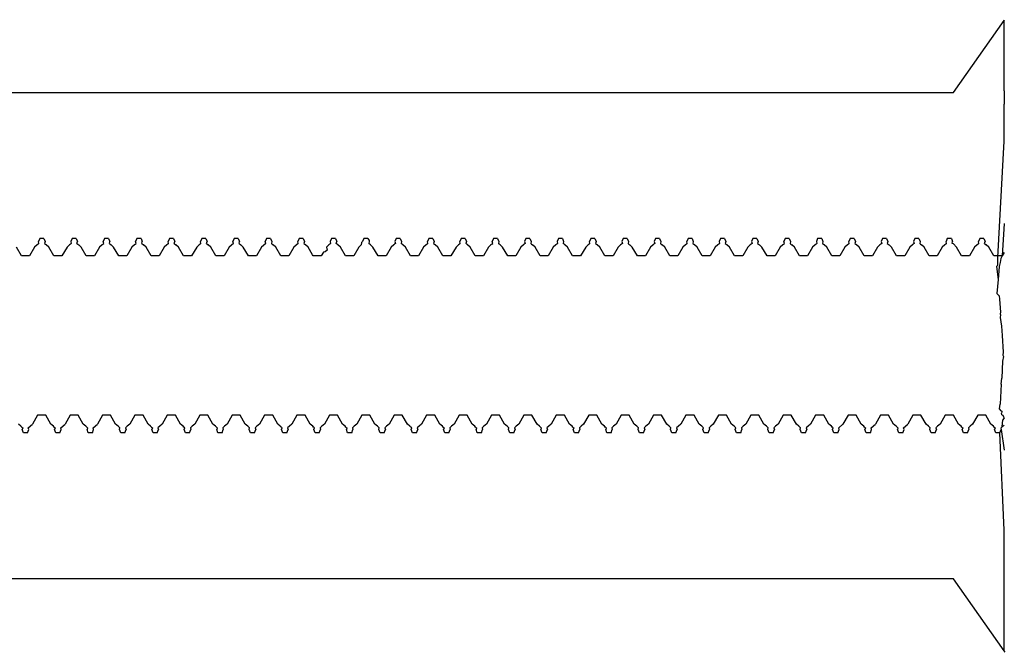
# Model space of a CAD drawing. Extents: x -795 to 1205, y -1287 to 1721.
# Tile 7 of 35: x 236 to 266, y -88 to -69. Entities that reach past the tile are written whole.
import ezdxf

# ---------------------------------------------------------------- set-up
doc = ezdxf.new("R2010")
doc.units = 0
doc.layers.get('0').update_dxf_attribs({"linetype": 'CONTINUOUS'})

msp = doc.modelspace()

# ---------------------------------------------------------------- linework, layer by layer
for p, q in [((264.355, -71.044), (265.917, -68.817)), ((265.917, -68.817), (265.933, -68.794)), ((265.917, -70.294), (265.917, -68.817)), ((265.917, -70.862), (265.917, -70.294)), ((205.167, -71.044), (264.355, -71.044)), ((265.917, -70.989), (265.917, -70.862)), ((265.917, -70.989), (265.917, -71.126)), ((265.917, -71.126), (265.917, -71.396)), ((265.917, -71.616), (265.917, -71.396)), ((265.917, -72.114), (265.917, -71.616)), ((265.917, -72.434), (265.917, -72.114)), ((265.729, -76.133), (265.917, -72.544)), ((265.917, -72.544), (265.917, -72.434)), ((265.917, -75.082), (265.854, -76.085)), ((236.167, -75.544), (236.127, -75.643)), ((236.292, -75.544), (236.167, -75.544)), ((236.292, -75.544), (236.331, -75.643)), ((237.167, -75.544), (237.127, -75.643)), ((237.292, -75.544), (237.167, -75.544)), ((237.292, -75.544), (237.331, -75.643)), ((238.167, -75.544), (238.127, -75.643)), ((238.292, -75.544), (238.167, -75.544)), ((238.292, -75.544), (238.331, -75.643)), ((239.167, -75.544), (239.127, -75.643)), ((239.292, -75.544), (239.167, -75.544)), ((239.292, -75.544), (239.331, -75.643)), ((240.167, -75.544), (240.127, -75.643)), ((240.292, -75.544), (240.167, -75.544)), ((240.292, -75.544), (240.331, -75.643)), ((241.167, -75.544), (241.127, -75.643)), ((241.292, -75.544), (241.167, -75.544)), ((241.292, -75.544), (241.331, -75.643)), ((242.167, -75.544), (242.127, -75.643)), ((242.292, -75.544), (242.167, -75.544)), ((242.292, -75.544), (242.331, -75.643)), ((243.167, -75.544), (243.127, -75.643)), ((243.292, -75.544), (243.167, -75.544)), ((243.292, -75.544), (243.331, -75.643)), ((244.167, -75.544), (244.127, -75.643)), ((244.292, -75.544), (244.167, -75.544)), ((244.292, -75.544), (244.331, -75.643)), ((245.167, -75.544), (245.127, -75.643)), ((245.292, -75.544), (245.167, -75.544)), ((245.292, -75.544), (245.331, -75.643)), ((246.167, -75.544), (246.127, -75.643)), ((246.292, -75.544), (246.167, -75.544)), ((246.292, -75.544), (246.331, -75.612)), ((246.331, -75.612), (246.331, -75.643)), ((247.167, -75.544), (247.127, -75.643)), ((247.292, -75.544), (247.167, -75.544)), ((247.292, -75.544), (247.331, -75.643)), ((248.167, -75.544), (248.127, -75.643)), ((248.292, -75.544), (248.167, -75.544)), ((248.292, -75.544), (248.331, -75.643)), ((249.167, -75.544), (249.127, -75.643)), ((249.292, -75.544), (249.167, -75.544)), ((249.292, -75.544), (249.331, -75.643)), ((250.167, -75.544), (250.127, -75.643)), ((250.292, -75.544), (250.167, -75.544)), ((250.292, -75.544), (250.331, -75.643)), ((251.167, -75.544), (251.127, -75.643)), ((251.292, -75.544), (251.167, -75.544)), ((251.292, -75.544), (251.331, -75.643)), ((252.167, -75.544), (252.127, -75.643)), ((252.292, -75.544), (252.167, -75.544)), ((252.292, -75.544), (252.331, -75.643)), ((253.167, -75.544), (253.127, -75.643)), ((253.292, -75.544), (253.167, -75.544)), ((253.292, -75.544), (253.331, -75.643)), ((254.167, -75.544), (254.127, -75.643)), ((254.292, -75.544), (254.167, -75.544)), ((254.292, -75.544), (254.331, -75.643)), ((255.167, -75.544), (255.127, -75.643)), ((255.292, -75.544), (255.167, -75.544)), ((255.292, -75.544), (255.331, -75.643)), ((256.167, -75.544), (256.127, -75.643)), ((256.292, -75.544), (256.167, -75.544)), ((256.292, -75.544), (256.331, -75.643)), ((257.167, -75.544), (257.127, -75.643)), ((257.292, -75.544), (257.167, -75.544)), ((257.292, -75.544), (257.331, -75.643)), ((258.167, -75.544), (258.127, -75.643)), ((258.292, -75.544), (258.167, -75.544)), ((258.292, -75.544), (258.331, -75.643)), ((259.167, -75.544), (259.127, -75.643)), ((259.292, -75.544), (259.167, -75.544)), ((259.292, -75.544), (259.331, -75.643)), ((260.167, -75.544), (260.127, -75.643)), ((260.292, -75.544), (260.167, -75.544)), ((260.292, -75.544), (260.331, -75.643)), ((261.167, -75.544), (261.127, -75.643)), ((261.292, -75.544), (261.167, -75.544)), ((261.292, -75.544), (261.331, -75.643)), ((262.167, -75.544), (262.127, -75.643)), ((262.292, -75.544), (262.167, -75.544)), ((262.292, -75.544), (262.331, -75.643)), ((263.167, -75.544), (263.127, -75.643)), ((263.292, -75.544), (263.167, -75.544)), ((263.292, -75.544), (263.331, -75.643)), ((264.167, -75.544), (264.127, -75.643)), ((264.292, -75.544), (264.167, -75.544)), ((264.292, -75.544), (264.331, -75.643)), ((265.167, -75.544), (265.127, -75.643)), ((265.292, -75.544), (265.167, -75.544)), ((265.292, -75.544), (265.331, -75.643)), ((235.604, -76.085), (235.448, -75.815)), ((236.01, -75.815), (235.854, -76.085)), ((236.089, -75.746), (236.01, -75.815)), ((236.116, -75.722), (236.089, -75.746)), ((236.116, -75.722), (236.142, -75.699)), ((236.142, -75.699), (236.127, -75.643)), ((236.331, -75.643), (236.316, -75.699)), ((236.316, -75.699), (236.342, -75.722)), ((236.342, -75.722), (236.369, -75.746)), ((236.448, -75.815), (236.369, -75.746)), ((236.604, -76.085), (236.448, -75.815)), ((237.01, -75.815), (236.854, -76.085)), ((237.089, -75.746), (237.01, -75.815)), ((237.116, -75.722), (237.089, -75.746)), ((237.142, -75.699), (237.116, -75.722)), ((237.127, -75.643), (237.142, -75.699)), ((237.316, -75.699), (237.331, -75.643)), ((237.316, -75.699), (237.369, -75.746)), ((237.448, -75.815), (237.369, -75.746)), ((237.604, -76.085), (237.448, -75.815)), ((238.01, -75.815), (237.854, -76.085)), ((238.089, -75.746), (238.01, -75.815)), ((238.116, -75.722), (238.089, -75.746)), ((238.116, -75.722), (238.142, -75.699)), ((238.142, -75.699), (238.127, -75.643)), ((238.316, -75.699), (238.331, -75.643)), ((238.316, -75.699), (238.369, -75.746)), ((238.448, -75.815), (238.369, -75.746)), ((238.604, -76.085), (238.448, -75.815)), ((239.01, -75.815), (238.854, -76.085)), ((239.089, -75.746), (239.01, -75.815)), ((239.116, -75.722), (239.089, -75.746)), ((239.116, -75.722), (239.142, -75.699)), ((239.142, -75.699), (239.127, -75.643)), ((239.316, -75.699), (239.331, -75.643)), ((239.316, -75.699), (239.369, -75.746)), ((239.448, -75.815), (239.369, -75.746)), ((239.604, -76.085), (239.448, -75.815)), ((240.01, -75.815), (239.854, -76.085)), ((240.089, -75.746), (240.01, -75.815)), ((240.116, -75.722), (240.089, -75.746)), ((240.116, -75.722), (240.142, -75.699)), ((240.142, -75.699), (240.127, -75.643)), ((240.316, -75.699), (240.331, -75.643)), ((240.316, -75.699), (240.369, -75.746)), ((240.448, -75.815), (240.369, -75.746)), ((240.604, -76.085), (240.448, -75.815)), ((241.01, -75.815), (240.854, -76.085)), ((241.089, -75.746), (241.01, -75.815)), ((241.116, -75.722), (241.089, -75.746)), ((241.116, -75.722), (241.142, -75.699)), ((241.142, -75.699), (241.127, -75.643)), ((241.316, -75.699), (241.331, -75.643)), ((241.316, -75.699), (241.369, -75.746)), ((241.448, -75.815), (241.369, -75.746)), ((241.604, -76.085), (241.448, -75.815)), ((242.01, -75.815), (241.854, -76.085)), ((242.142, -75.699), (242.01, -75.815)), ((242.142, -75.699), (242.127, -75.643)), ((242.316, -75.699), (242.331, -75.643)), ((242.316, -75.699), (242.369, -75.746)), ((242.448, -75.815), (242.369, -75.746)), ((242.604, -76.085), (242.448, -75.815)), ((243.01, -75.815), (242.854, -76.085)), ((243.142, -75.699), (243.01, -75.815)), ((243.142, -75.699), (243.127, -75.643)), ((243.331, -75.643), (243.316, -75.699)), ((243.316, -75.699), (243.342, -75.722)), ((243.342, -75.722), (243.369, -75.746)), ((243.448, -75.815), (243.369, -75.746)), ((243.604, -76.085), (243.448, -75.815)), ((244.01, -75.815), (243.854, -76.085)), ((244.142, -75.699), (244.01, -75.815)), ((244.142, -75.699), (244.127, -75.643)), ((244.331, -75.643), (244.316, -75.699)), ((244.316, -75.699), (244.342, -75.722)), ((244.342, -75.722), (244.369, -75.746)), ((244.448, -75.815), (244.369, -75.746)), ((244.582, -76.055), (244.448, -75.815)), ((245.03, -75.902), (244.978, -75.955)), ((245.089, -75.746), (245.01, -75.815)), ((245.01, -75.815), (245.03, -75.902)), ((245.116, -75.722), (245.089, -75.746)), ((245.142, -75.699), (245.116, -75.722)), ((245.127, -75.643), (245.142, -75.699)), ((245.316, -75.699), (245.331, -75.643)), ((245.369, -75.746), (245.316, -75.699)), ((245.448, -75.815), (245.369, -75.746)), ((245.604, -76.085), (245.448, -75.815)), ((246.01, -75.815), (245.854, -76.085)), ((246.089, -75.746), (246.01, -75.815)), ((246.092, -75.672), (246.089, -75.746)), ((246.127, -75.643), (246.092, -75.672)), ((246.331, -75.643), (246.316, -75.699)), ((246.369, -75.746), (246.316, -75.699)), ((246.448, -75.815), (246.369, -75.746)), ((246.604, -76.085), (246.448, -75.815)), ((247.01, -75.815), (246.854, -76.085)), ((247.089, -75.746), (247.01, -75.815)), ((247.116, -75.722), (247.089, -75.746)), ((247.142, -75.699), (247.116, -75.722)), ((247.127, -75.643), (247.142, -75.699)), ((247.331, -75.643), (247.316, -75.699)), ((247.369, -75.746), (247.316, -75.699)), ((247.448, -75.815), (247.369, -75.746)), ((247.604, -76.085), (247.448, -75.815)), ((248.01, -75.815), (247.854, -76.085)), ((248.089, -75.746), (248.01, -75.815)), ((248.116, -75.722), (248.089, -75.746)), ((248.116, -75.722), (248.142, -75.699)), ((248.142, -75.699), (248.127, -75.643)), ((248.331, -75.643), (248.316, -75.699)), ((248.316, -75.699), (248.342, -75.722)), ((248.369, -75.746), (248.342, -75.722)), ((248.448, -75.815), (248.369, -75.746)), ((248.604, -76.085), (248.448, -75.815)), ((249.01, -75.815), (248.854, -76.085)), ((249.089, -75.746), (249.01, -75.815)), ((249.116, -75.722), (249.089, -75.746)), ((249.116, -75.722), (249.142, -75.699)), ((249.142, -75.699), (249.127, -75.643)), ((249.331, -75.643), (249.316, -75.699)), ((249.342, -75.722), (249.316, -75.699)), ((249.342, -75.722), (249.369, -75.746)), ((249.448, -75.815), (249.369, -75.746)), ((249.604, -76.085), (249.448, -75.815)), ((250.01, -75.815), (249.854, -76.085)), ((250.089, -75.746), (250.01, -75.815)), ((250.116, -75.722), (250.089, -75.746)), ((250.116, -75.722), (250.142, -75.699)), ((250.142, -75.699), (250.127, -75.643)), ((250.331, -75.643), (250.316, -75.699)), ((250.342, -75.722), (250.316, -75.699)), ((250.369, -75.746), (250.342, -75.722)), ((250.448, -75.815), (250.369, -75.746)), ((250.604, -76.085), (250.448, -75.815)), ((251.01, -75.815), (250.854, -76.085)), ((251.089, -75.746), (251.01, -75.815)), ((251.116, -75.722), (251.089, -75.746)), ((251.142, -75.699), (251.116, -75.722)), ((251.127, -75.643), (251.142, -75.699)), ((251.331, -75.643), (251.316, -75.699)), ((251.342, -75.722), (251.316, -75.699)), ((251.342, -75.722), (251.369, -75.746)), ((251.448, -75.815), (251.369, -75.746)), ((251.604, -76.085), (251.448, -75.815)), ((252.01, -75.815), (251.854, -76.085)), ((252.089, -75.746), (252.01, -75.815)), ((252.116, -75.722), (252.089, -75.746)), ((252.142, -75.699), (252.116, -75.722)), ((252.127, -75.643), (252.142, -75.699)), ((252.331, -75.643), (252.316, -75.699)), ((252.342, -75.722), (252.316, -75.699)), ((252.369, -75.746), (252.342, -75.722)), ((252.448, -75.815), (252.369, -75.746)), ((252.604, -76.085), (252.448, -75.815)), ((253.01, -75.815), (252.854, -76.085)), ((253.089, -75.746), (253.01, -75.815)), ((253.116, -75.722), (253.089, -75.746)), ((253.116, -75.722), (253.142, -75.699)), ((253.142, -75.699), (253.127, -75.643)), ((253.331, -75.643), (253.316, -75.699)), ((253.316, -75.699), (253.342, -75.722)), ((253.342, -75.722), (253.369, -75.746)), ((253.448, -75.815), (253.369, -75.746)), ((253.604, -76.085), (253.448, -75.815)), ((254.01, -75.815), (253.854, -76.085)), ((254.089, -75.746), (254.01, -75.815)), ((254.116, -75.722), (254.089, -75.746)), ((254.142, -75.699), (254.116, -75.722)), ((254.127, -75.643), (254.142, -75.699)), ((254.331, -75.643), (254.316, -75.699)), ((254.316, -75.699), (254.342, -75.722)), ((254.342, -75.722), (254.369, -75.746)), ((254.448, -75.815), (254.369, -75.746)), ((254.604, -76.085), (254.448, -75.815)), ((255.01, -75.815), (254.854, -76.085)), ((255.089, -75.746), (255.01, -75.815)), ((255.116, -75.722), (255.089, -75.746)), ((255.142, -75.699), (255.116, -75.722)), ((255.127, -75.643), (255.142, -75.699)), ((255.331, -75.643), (255.316, -75.699)), ((255.316, -75.699), (255.342, -75.722)), ((255.342, -75.722), (255.369, -75.746)), ((255.448, -75.815), (255.369, -75.746)), ((255.604, -76.085), (255.448, -75.815)), ((256.01, -75.815), (255.854, -76.085)), ((256.089, -75.746), (256.01, -75.815)), ((256.116, -75.722), (256.089, -75.746)), ((256.116, -75.722), (256.142, -75.699)), ((256.142, -75.699), (256.127, -75.643)), ((256.331, -75.643), (256.316, -75.699)), ((256.316, -75.699), (256.342, -75.722)), ((256.342, -75.722), (256.369, -75.746)), ((256.448, -75.815), (256.369, -75.746)), ((256.604, -76.085), (256.448, -75.815)), ((257.01, -75.815), (256.854, -76.085)), ((257.089, -75.746), (257.01, -75.815)), ((257.116, -75.722), (257.089, -75.746)), ((257.142, -75.699), (257.116, -75.722)), ((257.127, -75.643), (257.142, -75.699)), ((257.331, -75.643), (257.316, -75.699)), ((257.316, -75.699), (257.342, -75.722)), ((257.342, -75.722), (257.369, -75.746)), ((257.448, -75.815), (257.369, -75.746)), ((257.604, -76.085), (257.448, -75.815)), ((258.01, -75.815), (257.854, -76.085)), ((258.089, -75.746), (258.01, -75.815)), ((258.116, -75.722), (258.089, -75.746)), ((258.142, -75.699), (258.116, -75.722)), ((258.127, -75.643), (258.142, -75.699)), ((258.331, -75.643), (258.316, -75.699)), ((258.316, -75.699), (258.342, -75.722)), ((258.342, -75.722), (258.369, -75.746)), ((258.448, -75.815), (258.369, -75.746)), ((258.604, -76.085), (258.448, -75.815)), ((259.01, -75.815), (258.854, -76.085)), ((259.089, -75.746), (259.01, -75.815)), ((259.116, -75.722), (259.089, -75.746)), ((259.116, -75.722), (259.142, -75.699)), ((259.142, -75.699), (259.127, -75.643)), ((259.331, -75.643), (259.316, -75.699)), ((259.316, -75.699), (259.342, -75.722)), ((259.342, -75.722), (259.369, -75.746)), ((259.448, -75.815), (259.369, -75.746)), ((259.604, -76.085), (259.448, -75.815)), ((260.01, -75.815), (259.854, -76.085)), ((260.089, -75.746), (260.01, -75.815)), ((260.116, -75.722), (260.089, -75.746)), ((260.142, -75.699), (260.116, -75.722)), ((260.127, -75.643), (260.142, -75.699)), ((260.331, -75.643), (260.316, -75.699)), ((260.316, -75.699), (260.342, -75.722)), ((260.342, -75.722), (260.369, -75.746)), ((260.448, -75.815), (260.369, -75.746)), ((260.604, -76.085), (260.448, -75.815)), ((261.01, -75.815), (260.854, -76.085)), ((261.089, -75.746), (261.01, -75.815)), ((261.116, -75.722), (261.089, -75.746)), ((261.116, -75.722), (261.142, -75.699)), ((261.142, -75.699), (261.127, -75.643)), ((261.331, -75.643), (261.316, -75.699)), ((261.316, -75.699), (261.342, -75.722)), ((261.342, -75.722), (261.369, -75.746)), ((261.448, -75.815), (261.369, -75.746)), ((261.604, -76.085), (261.448, -75.815)), ((262.01, -75.815), (261.854, -76.085)), ((262.089, -75.746), (262.01, -75.815)), ((262.116, -75.722), (262.089, -75.746)), ((262.142, -75.699), (262.116, -75.722)), ((262.127, -75.643), (262.142, -75.699)), ((262.331, -75.643), (262.316, -75.699)), ((262.316, -75.699), (262.369, -75.746)), ((262.448, -75.815), (262.369, -75.746)), ((262.604, -76.085), (262.448, -75.815)), ((263.01, -75.815), (262.854, -76.085)), ((263.089, -75.746), (263.01, -75.815)), ((263.116, -75.722), (263.089, -75.746)), ((263.142, -75.699), (263.116, -75.722)), ((263.127, -75.643), (263.142, -75.699)), ((263.331, -75.643), (263.316, -75.699)), ((263.316, -75.699), (263.342, -75.722)), ((263.342, -75.722), (263.369, -75.746)), ((263.448, -75.815), (263.369, -75.746)), ((263.604, -76.085), (263.448, -75.815)), ((264.01, -75.815), (263.854, -76.085)), ((264.089, -75.746), (264.01, -75.815)), ((264.116, -75.722), (264.089, -75.746)), ((264.116, -75.722), (264.142, -75.699)), ((264.142, -75.699), (264.127, -75.643)), ((264.316, -75.699), (264.331, -75.643)), ((264.355, -75.707), (264.316, -75.699)), ((264.448, -75.815), (264.355, -75.707)), ((264.604, -76.085), (264.448, -75.815)), ((265.01, -75.815), (264.854, -76.085)), ((265.089, -75.746), (265.01, -75.815)), ((265.116, -75.722), (265.089, -75.746)), ((265.116, -75.722), (265.142, -75.699)), ((265.142, -75.699), (265.127, -75.643)), ((265.316, -75.699), (265.331, -75.643)), ((265.316, -75.699), (265.369, -75.746)), ((265.448, -75.815), (265.369, -75.746)), ((265.604, -76.085), (265.448, -75.815)), ((235.854, -76.085), (235.604, -76.085)), ((236.854, -76.085), (236.604, -76.085)), ((237.854, -76.085), (237.604, -76.085)), ((238.854, -76.085), (238.604, -76.085)), ((239.854, -76.085), (239.604, -76.085)), ((240.854, -76.085), (240.604, -76.085)), ((241.854, -76.085), (241.604, -76.085)), ((242.854, -76.085), (242.604, -76.085)), ((243.854, -76.085), (243.604, -76.085)), ((244.604, -76.085), (244.582, -76.055)), ((244.854, -76.085), (244.604, -76.085)), ((244.925, -75.968), (244.854, -76.085)), ((244.978, -75.955), (244.925, -75.968)), ((245.854, -76.085), (245.604, -76.085)), ((246.854, -76.085), (246.604, -76.085)), ((247.854, -76.085), (247.604, -76.085)), ((248.854, -76.085), (248.604, -76.085)), ((249.854, -76.085), (249.604, -76.085)), ((250.854, -76.085), (250.604, -76.085)), ((251.854, -76.085), (251.604, -76.085)), ((252.854, -76.085), (252.604, -76.085)), ((253.854, -76.085), (253.604, -76.085)), ((254.854, -76.085), (254.604, -76.085)), ((255.854, -76.085), (255.604, -76.085)), ((256.854, -76.085), (256.604, -76.085)), ((257.854, -76.085), (257.604, -76.085)), ((258.854, -76.085), (258.604, -76.085)), ((259.854, -76.085), (259.604, -76.085)), ((260.854, -76.085), (260.604, -76.085)), ((261.854, -76.085), (261.604, -76.085)), ((262.854, -76.085), (262.604, -76.085)), ((263.854, -76.085), (263.604, -76.085)), ((264.854, -76.085), (264.604, -76.085)), ((265.854, -76.085), (265.604, -76.085)), ((265.729, -76.364), (265.729, -76.133)), ((265.815, -76.166), (265.793, -76.287)), ((265.854, -76.085), (265.815, -76.166)), ((265.917, -75.977), (265.854, -76.085)), ((265.729, -76.364), (265.687, -76.415)), ((265.687, -76.415), (265.731, -76.813)), ((265.771, -76.415), (265.731, -76.813)), ((265.793, -76.287), (265.771, -76.415)), ((265.731, -76.813), (265.693, -77.247)), ((265.693, -77.247), (265.729, -77.278)), ((265.729, -77.278), (265.771, -77.315)), ((265.771, -77.315), (265.778, -77.42)), ((265.778, -77.42), (265.805, -77.816)), ((265.81, -77.897), (265.794, -77.989)), ((265.794, -77.989), (265.834, -78.252)), ((265.805, -77.816), (265.802, -77.866)), ((265.802, -77.866), (265.81, -77.897)), ((265.834, -78.252), (265.854, -78.544)), ((265.854, -78.544), (265.888, -79.051)), ((265.898, -79.191), (265.873, -79.334)), ((265.888, -79.051), (265.883, -79.144)), ((265.883, -79.144), (265.898, -79.191)), ((265.873, -79.334), (265.844, -79.854)), ((265.833, -80.044), (265.844, -79.854)), ((265.833, -80.044), (265.794, -80.656)), ((265.781, -80.802), (265.794, -80.656)), ((236.104, -81.003), (235.948, -81.273)), ((236.354, -81.003), (236.104, -81.003)), ((236.51, -81.273), (236.354, -81.003)), ((237.104, -81.003), (236.948, -81.273)), ((237.354, -81.003), (237.104, -81.003)), ((237.51, -81.273), (237.354, -81.003)), ((238.104, -81.003), (237.948, -81.273)), ((238.354, -81.003), (238.104, -81.003)), ((238.51, -81.273), (238.354, -81.003)), ((239.104, -81.003), (238.948, -81.273)), ((239.354, -81.003), (239.104, -81.003)), ((239.51, -81.273), (239.354, -81.003)), ((240.104, -81.003), (239.948, -81.273)), ((240.354, -81.003), (240.104, -81.003)), ((240.51, -81.273), (240.354, -81.003)), ((241.104, -81.003), (240.948, -81.273)), ((241.354, -81.003), (241.104, -81.003)), ((241.51, -81.273), (241.354, -81.003)), ((242.104, -81.003), (241.948, -81.273)), ((242.354, -81.003), (242.104, -81.003)), ((242.51, -81.273), (242.354, -81.003)), ((243.104, -81.003), (242.948, -81.273)), ((243.354, -81.003), (243.104, -81.003)), ((243.51, -81.273), (243.354, -81.003)), ((244.104, -81.003), (243.948, -81.273)), ((244.354, -81.003), (244.104, -81.003)), ((244.51, -81.273), (244.354, -81.003)), ((245.104, -81.003), (244.948, -81.273)), ((245.354, -81.003), (245.104, -81.003)), ((245.51, -81.273), (245.354, -81.003)), ((246.104, -81.003), (245.948, -81.273)), ((246.354, -81.003), (246.104, -81.003)), ((246.51, -81.273), (246.354, -81.003)), ((247.104, -81.003), (246.948, -81.273)), ((247.354, -81.003), (247.104, -81.003)), ((247.51, -81.273), (247.354, -81.003)), ((248.104, -81.003), (247.948, -81.273)), ((248.354, -81.003), (248.104, -81.003)), ((248.51, -81.273), (248.354, -81.003)), ((249.104, -81.003), (248.948, -81.273)), ((249.354, -81.003), (249.104, -81.003)), ((249.51, -81.273), (249.354, -81.003)), ((250.104, -81.003), (249.948, -81.273)), ((250.354, -81.003), (250.104, -81.003)), ((250.51, -81.273), (250.354, -81.003)), ((251.104, -81.003), (250.948, -81.273)), ((251.354, -81.003), (251.104, -81.003)), ((251.51, -81.273), (251.354, -81.003)), ((252.104, -81.003), (251.948, -81.273)), ((252.354, -81.003), (252.104, -81.003)), ((252.51, -81.273), (252.354, -81.003)), ((253.104, -81.003), (252.948, -81.273)), ((253.354, -81.003), (253.104, -81.003)), ((253.51, -81.273), (253.354, -81.003)), ((254.104, -81.003), (253.948, -81.273)), ((254.354, -81.003), (254.104, -81.003)), ((254.51, -81.273), (254.354, -81.003)), ((255.104, -81.003), (254.948, -81.273)), ((255.354, -81.003), (255.104, -81.003)), ((255.51, -81.273), (255.354, -81.003)), ((256.104, -81.003), (255.948, -81.273)), ((256.354, -81.003), (256.104, -81.003)), ((256.51, -81.273), (256.354, -81.003)), ((257.104, -81.003), (256.948, -81.273)), ((257.354, -81.003), (257.104, -81.003)), ((257.51, -81.273), (257.354, -81.003)), ((258.104, -81.003), (257.948, -81.273)), ((258.354, -81.003), (258.104, -81.003)), ((258.51, -81.273), (258.354, -81.003)), ((259.104, -81.003), (258.948, -81.273)), ((259.354, -81.003), (259.104, -81.003)), ((259.51, -81.273), (259.354, -81.003)), ((260.104, -81.003), (259.948, -81.273)), ((260.354, -81.003), (260.104, -81.003)), ((260.51, -81.273), (260.354, -81.003)), ((261.104, -81.003), (260.948, -81.273)), ((261.354, -81.003), (261.104, -81.003)), ((261.51, -81.273), (261.354, -81.003)), ((262.104, -81.003), (261.948, -81.273)), ((262.354, -81.003), (262.104, -81.003)), ((262.51, -81.273), (262.354, -81.003)), ((263.104, -81.003), (262.948, -81.273)), ((263.354, -81.003), (263.104, -81.003)), ((263.51, -81.273), (263.354, -81.003)), ((264.104, -81.003), (263.948, -81.273)), ((264.354, -81.003), (264.104, -81.003)), ((264.51, -81.273), (264.354, -81.003)), ((265.104, -81.003), (264.948, -81.273)), ((265.354, -81.003), (265.104, -81.003)), ((265.51, -81.273), (265.354, -81.003)), ((265.828, -80.862), (265.781, -80.802)), ((265.828, -80.862), (265.864, -80.908)), ((265.842, -80.942), (265.864, -80.908)), ((265.849, -80.984), (265.842, -80.942)), ((265.887, -81.007), (265.849, -80.984)), ((265.917, -81.079), (265.875, -81.142)), ((265.917, -81.079), (265.887, -81.007)), ((235.589, -81.342), (235.51, -81.273)), ((235.616, -81.366), (235.589, -81.342)), ((235.616, -81.366), (235.642, -81.389)), ((235.642, -81.389), (235.627, -81.445)), ((235.816, -81.389), (235.948, -81.273)), ((235.831, -81.445), (235.816, -81.389)), ((236.589, -81.342), (236.51, -81.273)), ((236.616, -81.366), (236.589, -81.342)), ((236.616, -81.366), (236.642, -81.389)), ((236.642, -81.389), (236.627, -81.445)), ((236.816, -81.389), (236.948, -81.273)), ((236.831, -81.445), (236.816, -81.389)), ((237.589, -81.342), (237.51, -81.273)), ((237.616, -81.366), (237.589, -81.342)), ((237.616, -81.366), (237.642, -81.389)), ((237.642, -81.389), (237.627, -81.445)), ((237.816, -81.389), (237.948, -81.273)), ((237.831, -81.445), (237.816, -81.389)), ((238.589, -81.342), (238.51, -81.273)), ((238.616, -81.366), (238.589, -81.342)), ((238.642, -81.389), (238.616, -81.366)), ((238.627, -81.445), (238.642, -81.389)), ((238.869, -81.342), (238.816, -81.389)), ((238.816, -81.389), (238.831, -81.445)), ((238.948, -81.273), (238.869, -81.342)), ((239.589, -81.342), (239.51, -81.273)), ((239.616, -81.366), (239.589, -81.342)), ((239.616, -81.366), (239.642, -81.389)), ((239.642, -81.389), (239.627, -81.445)), ((239.869, -81.342), (239.816, -81.389)), ((239.816, -81.389), (239.831, -81.445)), ((239.948, -81.273), (239.869, -81.342)), ((240.589, -81.342), (240.51, -81.273)), ((240.616, -81.366), (240.589, -81.342)), ((240.642, -81.389), (240.616, -81.366)), ((240.627, -81.445), (240.642, -81.389)), ((240.869, -81.342), (240.816, -81.389)), ((240.816, -81.389), (240.831, -81.445)), ((240.948, -81.273), (240.869, -81.342)), ((241.589, -81.342), (241.51, -81.273)), ((241.616, -81.366), (241.589, -81.342)), ((241.616, -81.366), (241.642, -81.389)), ((241.642, -81.389), (241.627, -81.445)), ((241.869, -81.342), (241.816, -81.389)), ((241.816, -81.389), (241.831, -81.445)), ((241.948, -81.273), (241.869, -81.342)), ((242.589, -81.342), (242.51, -81.273)), ((242.616, -81.366), (242.589, -81.342)), ((242.642, -81.389), (242.616, -81.366)), ((242.627, -81.445), (242.642, -81.389)), ((242.869, -81.342), (242.816, -81.389)), ((242.816, -81.389), (242.831, -81.445)), ((242.948, -81.273), (242.869, -81.342)), ((243.589, -81.342), (243.51, -81.273)), ((243.616, -81.366), (243.589, -81.342)), ((243.642, -81.389), (243.616, -81.366)), ((243.627, -81.445), (243.642, -81.389)), ((243.869, -81.342), (243.816, -81.389)), ((243.816, -81.389), (243.831, -81.445)), ((243.948, -81.273), (243.869, -81.342)), ((244.589, -81.342), (244.51, -81.273)), ((244.616, -81.366), (244.589, -81.342)), ((244.642, -81.389), (244.616, -81.366)), ((244.627, -81.445), (244.642, -81.389)), ((244.869, -81.342), (244.816, -81.389)), ((244.816, -81.389), (244.831, -81.445)), ((244.948, -81.273), (244.869, -81.342)), ((245.589, -81.342), (245.51, -81.273)), ((245.616, -81.366), (245.589, -81.342)), ((245.616, -81.366), (245.642, -81.389)), ((245.642, -81.389), (245.627, -81.445)), ((245.869, -81.342), (245.816, -81.389)), ((245.816, -81.389), (245.831, -81.445)), ((245.948, -81.273), (245.869, -81.342)), ((246.589, -81.342), (246.51, -81.273)), ((246.616, -81.366), (246.589, -81.342)), ((246.642, -81.389), (246.616, -81.366)), ((246.627, -81.445), (246.642, -81.389)), ((246.869, -81.342), (246.816, -81.389)), ((246.816, -81.389), (246.831, -81.445)), ((246.948, -81.273), (246.869, -81.342)), ((247.589, -81.342), (247.51, -81.273)), ((247.616, -81.366), (247.589, -81.342)), ((247.642, -81.389), (247.616, -81.366)), ((247.627, -81.445), (247.642, -81.389)), ((247.869, -81.342), (247.816, -81.389)), ((247.816, -81.389), (247.831, -81.445)), ((247.948, -81.273), (247.869, -81.342)), ((248.589, -81.342), (248.51, -81.273)), ((248.616, -81.366), (248.589, -81.342)), ((248.616, -81.366), (248.642, -81.389)), ((248.642, -81.389), (248.627, -81.445)), ((248.869, -81.342), (248.816, -81.389)), ((248.816, -81.389), (248.831, -81.445)), ((248.948, -81.273), (248.869, -81.342)), ((249.588, -81.342), (249.51, -81.273)), ((249.616, -81.366), (249.588, -81.342)), ((249.616, -81.366), (249.642, -81.389)), ((249.642, -81.389), (249.627, -81.445)), ((249.869, -81.342), (249.816, -81.389)), ((249.816, -81.389), (249.831, -81.445)), ((249.948, -81.273), (249.869, -81.342)), ((250.588, -81.342), (250.51, -81.273)), ((250.616, -81.366), (250.588, -81.342)), ((250.642, -81.389), (250.616, -81.366)), ((250.627, -81.445), (250.642, -81.389)), ((250.869, -81.342), (250.816, -81.389)), ((250.816, -81.389), (250.831, -81.445)), ((250.948, -81.273), (250.869, -81.342)), ((251.589, -81.342), (251.51, -81.273)), ((251.616, -81.366), (251.589, -81.342)), ((251.642, -81.389), (251.616, -81.366)), ((251.642, -81.389), (251.627, -81.445)), ((251.869, -81.342), (251.816, -81.389)), ((251.816, -81.389), (251.831, -81.445)), ((251.948, -81.273), (251.869, -81.342)), ((252.589, -81.342), (252.51, -81.273)), ((252.616, -81.366), (252.589, -81.342)), ((252.616, -81.366), (252.642, -81.389)), ((252.642, -81.389), (252.627, -81.445)), ((252.869, -81.342), (252.816, -81.389)), ((252.816, -81.389), (252.831, -81.445)), ((252.948, -81.273), (252.869, -81.342)), ((253.589, -81.342), (253.51, -81.273)), ((253.616, -81.366), (253.589, -81.342)), ((253.642, -81.389), (253.616, -81.366)), ((253.642, -81.389), (253.627, -81.445)), ((253.869, -81.342), (253.816, -81.389)), ((253.816, -81.389), (253.831, -81.445)), ((253.948, -81.273), (253.869, -81.342)), ((254.589, -81.342), (254.51, -81.273)), ((254.616, -81.366), (254.589, -81.342)), ((254.642, -81.389), (254.616, -81.366)), ((254.627, -81.445), (254.642, -81.389)), ((254.869, -81.342), (254.816, -81.389)), ((254.816, -81.389), (254.831, -81.445)), ((254.948, -81.273), (254.869, -81.342)), ((255.589, -81.342), (255.51, -81.273)), ((255.589, -81.342), (255.642, -81.389)), ((255.627, -81.445), (255.642, -81.389)), ((255.869, -81.342), (255.816, -81.389)), ((255.816, -81.389), (255.831, -81.445)), ((255.948, -81.273), (255.869, -81.342)), ((256.589, -81.342), (256.51, -81.273)), ((256.589, -81.342), (256.642, -81.389)), ((256.627, -81.445), (256.642, -81.389)), ((256.869, -81.342), (256.816, -81.389)), ((256.816, -81.389), (256.831, -81.445)), ((256.948, -81.273), (256.869, -81.342)), ((257.589, -81.342), (257.51, -81.273)), ((257.642, -81.389), (257.589, -81.342)), ((257.627, -81.445), (257.642, -81.389)), ((257.869, -81.342), (257.816, -81.389)), ((257.816, -81.389), (257.831, -81.445)), ((257.948, -81.273), (257.869, -81.342)), ((258.589, -81.342), (258.51, -81.273)), ((258.616, -81.366), (258.589, -81.342)), ((258.642, -81.389), (258.616, -81.366)), ((258.627, -81.445), (258.642, -81.389)), ((258.869, -81.342), (258.816, -81.389)), ((258.816, -81.389), (258.831, -81.445)), ((258.948, -81.273), (258.869, -81.342)), ((259.589, -81.342), (259.51, -81.273)), ((259.616, -81.366), (259.589, -81.342)), ((259.642, -81.389), (259.616, -81.366)), ((259.627, -81.445), (259.642, -81.389)), ((259.869, -81.342), (259.816, -81.389)), ((259.816, -81.389), (259.831, -81.445)), ((259.948, -81.273), (259.869, -81.342)), ((260.589, -81.342), (260.51, -81.273)), ((260.616, -81.366), (260.589, -81.342)), ((260.642, -81.389), (260.616, -81.366)), ((260.627, -81.445), (260.642, -81.389)), ((260.816, -81.389), (260.948, -81.273)), ((260.831, -81.445), (260.816, -81.389)), ((261.589, -81.342), (261.51, -81.273)), ((261.616, -81.366), (261.589, -81.342)), ((261.616, -81.366), (261.642, -81.389)), ((261.642, -81.389), (261.627, -81.445)), ((261.816, -81.389), (261.948, -81.273)), ((261.831, -81.445), (261.816, -81.389)), ((262.589, -81.342), (262.51, -81.273)), ((262.616, -81.366), (262.589, -81.342)), ((262.616, -81.366), (262.642, -81.389)), ((262.642, -81.389), (262.627, -81.445)), ((262.816, -81.389), (262.948, -81.273)), ((262.831, -81.445), (262.816, -81.389)), ((263.589, -81.342), (263.51, -81.273)), ((263.616, -81.366), (263.589, -81.342)), ((263.642, -81.389), (263.616, -81.366)), ((263.627, -81.445), (263.642, -81.389)), ((263.869, -81.342), (263.816, -81.389)), ((263.816, -81.389), (263.831, -81.445)), ((263.948, -81.273), (263.869, -81.342)), ((264.589, -81.342), (264.51, -81.273)), ((264.616, -81.366), (264.589, -81.342)), ((264.616, -81.366), (264.642, -81.389)), ((264.642, -81.389), (264.627, -81.445)), ((264.869, -81.342), (264.816, -81.389)), ((264.816, -81.389), (264.831, -81.445)), ((264.948, -81.273), (264.869, -81.342)), ((265.589, -81.342), (265.51, -81.273)), ((265.616, -81.366), (265.589, -81.342)), ((265.616, -81.366), (265.642, -81.389)), ((265.642, -81.389), (265.627, -81.445)), ((265.862, -81.361), (265.818, -81.395)), ((265.818, -81.395), (265.831, -81.445)), ((265.862, -81.361), (265.875, -81.142)), ((265.917, -81.319), (265.862, -81.361)), ((235.667, -81.544), (235.627, -81.445)), ((235.792, -81.544), (235.667, -81.544)), ((235.792, -81.544), (235.831, -81.445)), ((236.667, -81.544), (236.627, -81.445)), ((236.792, -81.544), (236.667, -81.544)), ((236.792, -81.544), (236.831, -81.445)), ((237.667, -81.544), (237.627, -81.445)), ((237.792, -81.544), (237.667, -81.544)), ((237.792, -81.544), (237.831, -81.445)), ((238.667, -81.544), (238.627, -81.445)), ((238.792, -81.544), (238.667, -81.544)), ((238.792, -81.544), (238.831, -81.445)), ((239.667, -81.544), (239.627, -81.445)), ((239.792, -81.544), (239.667, -81.544)), ((239.792, -81.544), (239.831, -81.445)), ((240.667, -81.544), (240.627, -81.445)), ((240.792, -81.544), (240.667, -81.544)), ((240.792, -81.544), (240.831, -81.445)), ((241.667, -81.544), (241.627, -81.445)), ((241.792, -81.544), (241.667, -81.544)), ((241.792, -81.544), (241.831, -81.445)), ((242.667, -81.544), (242.627, -81.445)), ((242.792, -81.544), (242.667, -81.544)), ((242.792, -81.544), (242.831, -81.445)), ((243.667, -81.544), (243.627, -81.445)), ((243.792, -81.544), (243.667, -81.544)), ((243.792, -81.544), (243.831, -81.445)), ((244.667, -81.544), (244.627, -81.445)), ((244.792, -81.544), (244.667, -81.544)), ((244.792, -81.544), (244.831, -81.445)), ((245.667, -81.544), (245.627, -81.445)), ((245.792, -81.544), (245.667, -81.544)), ((245.792, -81.544), (245.831, -81.445)), ((246.667, -81.544), (246.627, -81.445)), ((246.792, -81.544), (246.667, -81.544)), ((246.792, -81.544), (246.831, -81.445)), ((247.667, -81.544), (247.627, -81.445)), ((247.792, -81.544), (247.667, -81.544)), ((247.792, -81.544), (247.831, -81.445)), ((248.667, -81.544), (248.627, -81.445)), ((248.792, -81.544), (248.667, -81.544)), ((248.792, -81.544), (248.831, -81.445)), ((249.667, -81.544), (249.627, -81.445)), ((249.792, -81.544), (249.667, -81.544)), ((249.792, -81.544), (249.831, -81.445)), ((250.667, -81.544), (250.627, -81.445)), ((250.792, -81.544), (250.667, -81.544)), ((250.792, -81.544), (250.831, -81.445)), ((251.667, -81.544), (251.627, -81.445)), ((251.792, -81.544), (251.667, -81.544)), ((251.792, -81.544), (251.831, -81.445)), ((252.667, -81.544), (252.627, -81.445)), ((252.792, -81.544), (252.667, -81.544)), ((252.792, -81.544), (252.831, -81.445)), ((253.667, -81.544), (253.627, -81.445)), ((253.792, -81.544), (253.667, -81.544)), ((253.792, -81.544), (253.831, -81.445)), ((254.667, -81.544), (254.627, -81.445)), ((254.792, -81.544), (254.667, -81.544)), ((254.792, -81.544), (254.831, -81.445)), ((255.667, -81.544), (255.627, -81.445)), ((255.792, -81.544), (255.667, -81.544)), ((255.792, -81.544), (255.831, -81.445)), ((256.667, -81.544), (256.627, -81.445)), ((256.792, -81.544), (256.667, -81.544)), ((256.792, -81.544), (256.831, -81.445)), ((257.667, -81.544), (257.627, -81.445)), ((257.792, -81.544), (257.667, -81.544)), ((257.792, -81.544), (257.831, -81.445)), ((258.667, -81.544), (258.627, -81.445)), ((258.792, -81.544), (258.667, -81.544)), ((258.792, -81.544), (258.831, -81.445)), ((259.667, -81.544), (259.627, -81.445)), ((259.792, -81.544), (259.667, -81.544)), ((259.792, -81.544), (259.831, -81.445)), ((260.667, -81.544), (260.627, -81.445)), ((260.792, -81.544), (260.667, -81.544)), ((260.792, -81.544), (260.831, -81.445)), ((261.667, -81.544), (261.627, -81.445)), ((261.792, -81.544), (261.667, -81.544)), ((261.792, -81.544), (261.831, -81.445)), ((262.667, -81.544), (262.627, -81.445)), ((262.792, -81.544), (262.667, -81.544)), ((262.792, -81.544), (262.831, -81.445)), ((263.667, -81.544), (263.627, -81.445)), ((263.792, -81.544), (263.667, -81.544)), ((263.792, -81.544), (263.831, -81.445)), ((264.667, -81.544), (264.627, -81.445)), ((264.792, -81.544), (264.667, -81.544)), ((264.792, -81.544), (264.831, -81.445)), ((265.667, -81.544), (265.627, -81.445)), ((265.792, -81.544), (265.667, -81.544)), ((265.792, -81.544), (265.831, -81.445)), ((265.917, -84.544), (265.792, -81.544)), ((265.831, -81.445), (265.917, -82.082)), ((265.917, -84.654), (265.917, -84.544)), ((265.917, -84.974), (265.917, -84.654)), ((265.917, -85.471), (265.917, -84.974)), ((265.917, -85.692), (265.917, -85.471)), ((265.917, -85.961), (265.917, -85.692)), ((265.917, -86.099), (265.917, -85.961)), ((264.355, -86.044), (205.167, -86.044)), ((265.917, -88.27), (264.355, -86.044)), ((265.917, -86.226), (265.917, -86.099)), ((265.917, -86.794), (265.917, -86.226)), ((265.917, -88.27), (265.917, -86.794)), ((265.949, -88.316), (265.917, -88.27))]:
    msp.add_line(p, q)

doc.saveas('drawing.dxf')
